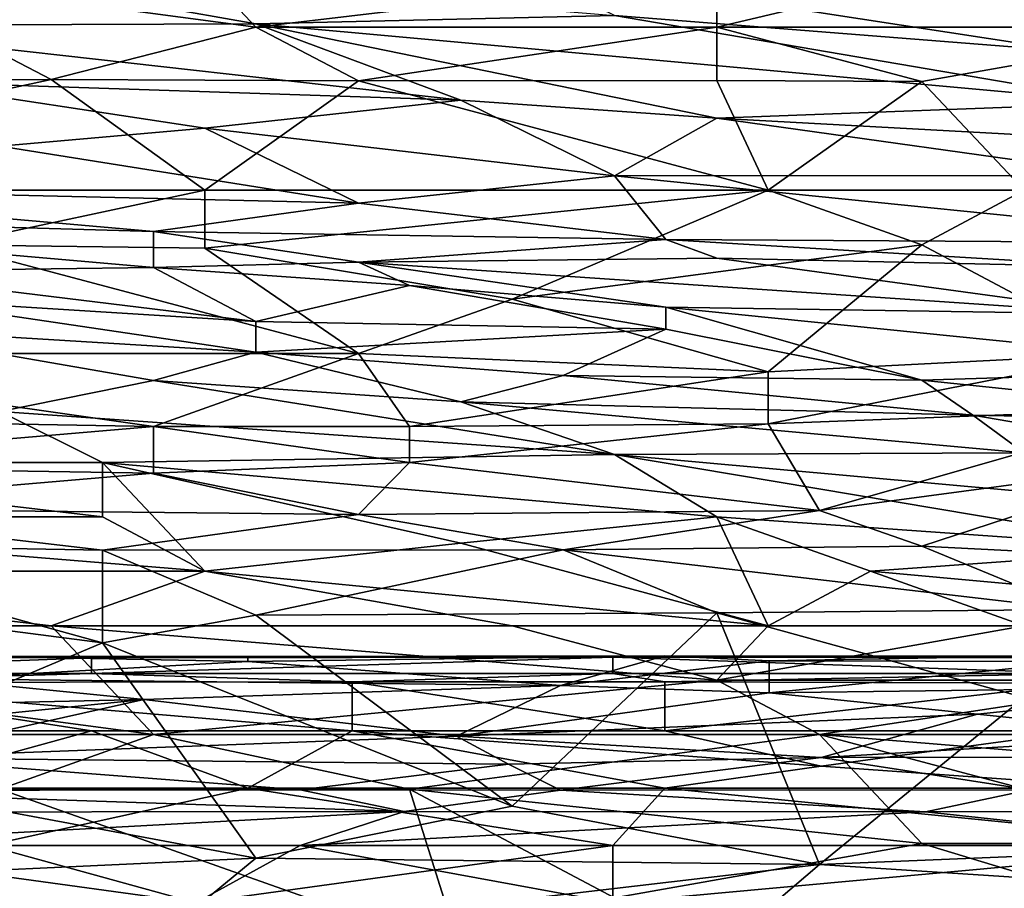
# Model space of a CAD drawing. Extents: x -0.375 to 0.375, y -0.309 to 0.309.
# Tile 176 of 226: x 0.093 to 0.134, y 0.208 to 0.244. Entities that reach past the tile are written whole.
import ezdxf

# ---------------------------------------------------------------- set-up
doc = ezdxf.new("R2010")
doc.units = 0

msp = doc.modelspace()

# ---------------------------------------------------------------- linework, layer by layer
for points in [[(0.086232, 0.245834, 0.843287), (0.103069, 0.243596, 0.842421), (0.09886, 0.248071, 0.844141)], [(0.103069, 0.243596, 0.842421), (0.122011, 0.245834, 0.843284), (0.09886, 0.248071, 0.844141)], [(0.122011, 0.243596, 0.842388), (0.143057, 0.243596, 0.842382), (0.140953, 0.248071, 0.844071)], [(0.122011, 0.243596, 0.842388), (0.140953, 0.248071, 0.844071), (0.122011, 0.245834, 0.843284)], [(0.086232, 0.246696, 0.525896), (0.103069, 0.243725, 0.514282), (0.084128, 0.243661, 0.506539)], [(0.086232, 0.246696, 0.525896), (0.117802, 0.244077, 0.52396), (0.103069, 0.243725, 0.514282)], [(0.136743, 0.242575, 0.52396), (0.113592, 0.246139, 0.535574), (0.143057, 0.244097, 0.539446)], [(0.136743, 0.242575, 0.52396), (0.117802, 0.244077, 0.52396), (0.113592, 0.246139, 0.535574)], [(0.079918, 0.241359, 0.841282), (0.094651, 0.241441, 0.841411), (0.086232, 0.245834, 0.843287)], [(0.094651, 0.241441, 0.841411), (0.103069, 0.243596, 0.842421), (0.086232, 0.245834, 0.843287)], [(0.103069, 0.243596, 0.842421), (0.122011, 0.243596, 0.842388), (0.122011, 0.245834, 0.843284)], [(0.103069, 0.243725, 0.514282), (0.117802, 0.244077, 0.52396), (0.138848, 0.240483, 0.510411)], [(0.117802, 0.244077, 0.52396), (0.136743, 0.242575, 0.52396), (0.138848, 0.240483, 0.510411)], [(0.084128, 0.243661, 0.506539), (0.103069, 0.243725, 0.514282), (0.111488, 0.240593, 0.498797)], [(0.084128, 0.243661, 0.506539), (0.111488, 0.240593, 0.498797), (0.088337, 0.241359, 0.494985)], [(0.094651, 0.241441, 0.841411), (0.107279, 0.241386, 0.841411), (0.103069, 0.243596, 0.842421)], [(0.103069, 0.243725, 0.514282), (0.138848, 0.240483, 0.510411), (0.122011, 0.239848, 0.498797)], [(0.122011, 0.239848, 0.498797), (0.111488, 0.240593, 0.498797), (0.103069, 0.243725, 0.514282)], [(0.103069, 0.243596, 0.842421), (0.107279, 0.241386, 0.841411), (0.122011, 0.243596, 0.842388)], [(0.107279, 0.241386, 0.841411), (0.122011, 0.241395, 0.841411), (0.122011, 0.243596, 0.842388)], [(0.122011, 0.243596, 0.842388), (0.130429, 0.241359, 0.841349), (0.143057, 0.243596, 0.842382)], [(0.122011, 0.241395, 0.841411), (0.130429, 0.241359, 0.841349), (0.122011, 0.243596, 0.842388)], [(0.143057, 0.243596, 0.842382), (0.130429, 0.241359, 0.841349), (0.134639, 0.236884, 0.839007)], [(0.073605, 0.236884, 0.83878), (0.094651, 0.241441, 0.841411), (0.079918, 0.241359, 0.841282)], [(0.094651, 0.241441, 0.841411), (0.073605, 0.236884, 0.83878), (0.100965, 0.236884, 0.838974)], [(0.088337, 0.241359, 0.494985), (0.100965, 0.239433, 0.489118), (0.092546, 0.238693, 0.483311)], [(0.100965, 0.239433, 0.489118), (0.088337, 0.241359, 0.494985), (0.111488, 0.240593, 0.498797)], [(0.094651, 0.241441, 0.841411), (0.100965, 0.236884, 0.838974), (0.107279, 0.241386, 0.841411)], [(0.107279, 0.241386, 0.841411), (0.100965, 0.236884, 0.838974), (0.124116, 0.236884, 0.839017)], [(0.107279, 0.241386, 0.841411), (0.124116, 0.236884, 0.839017), (0.122011, 0.241395, 0.841411)], [(0.122011, 0.241395, 0.841411), (0.124116, 0.236884, 0.839017), (0.130429, 0.241359, 0.841349)], [(0.124116, 0.236884, 0.839017), (0.134639, 0.236884, 0.839007), (0.130429, 0.241359, 0.841349)], [(0.100965, 0.239433, 0.489118), (0.111488, 0.240593, 0.498797), (0.117802, 0.237481, 0.485247)], [(0.122011, 0.239848, 0.498797), (0.117802, 0.237481, 0.485247), (0.111488, 0.240593, 0.498797)], [(0.122011, 0.239848, 0.498797), (0.138848, 0.240483, 0.510411), (0.138848, 0.238936, 0.500732)], [(0.117802, 0.237481, 0.485247), (0.122011, 0.239848, 0.498797), (0.138848, 0.237493, 0.49299)], [(0.122011, 0.239848, 0.498797), (0.138848, 0.238936, 0.500732), (0.138848, 0.237493, 0.49299)], [(0.092546, 0.238693, 0.483311), (0.100965, 0.239433, 0.489118), (0.107279, 0.23635, 0.477504)], [(0.107279, 0.23635, 0.477504), (0.100965, 0.239433, 0.489118), (0.117802, 0.237481, 0.485247)], [(0.107279, 0.23635, 0.477504), (0.077814, 0.237046, 0.473633), (0.092546, 0.238693, 0.483311)], [(0.107279, 0.23635, 0.477504), (0.117802, 0.237481, 0.485247), (0.119906, 0.234864, 0.475568)], [(0.117802, 0.237481, 0.485247), (0.138848, 0.237493, 0.49299), (0.145162, 0.234706, 0.483311)], [(0.119906, 0.234864, 0.475568), (0.117802, 0.237481, 0.485247), (0.145162, 0.234706, 0.483311)], [(0.073605, 0.235923, 0.469761), (0.077814, 0.237046, 0.473633), (0.09886, 0.235198, 0.471697)], [(0.073605, 0.236884, 0.83878), (0.090442, 0.234646, 0.837557), (0.100965, 0.236884, 0.838974)], [(0.077814, 0.237046, 0.473633), (0.107279, 0.23635, 0.477504), (0.09886, 0.235198, 0.471697)], [(0.090442, 0.234646, 0.837557), (0.100965, 0.234508, 0.837539), (0.100965, 0.236884, 0.838974)], [(0.100965, 0.234508, 0.837539), (0.124116, 0.236884, 0.839017), (0.100965, 0.236884, 0.838974)], [(0.100965, 0.234508, 0.837539), (0.113592, 0.232409, 0.836078), (0.124116, 0.236884, 0.839017)], [(0.113592, 0.232409, 0.836078), (0.130429, 0.234646, 0.837629), (0.124116, 0.236884, 0.839017)], [(0.130429, 0.234646, 0.837629), (0.134639, 0.236884, 0.839007), (0.124116, 0.236884, 0.839017)], [(0.130429, 0.234646, 0.837629), (0.138848, 0.230172, 0.834298), (0.134639, 0.236884, 0.839007)], [(0.09886, 0.235198, 0.471697), (0.107279, 0.23635, 0.477504), (0.119906, 0.234864, 0.475568)], [(0.073605, 0.235923, 0.469761), (0.09886, 0.235198, 0.471697), (0.09886, 0.233716, 0.467826)], [(0.073605, 0.235923, 0.469761), (0.09886, 0.233716, 0.467826), (0.086232, 0.233551, 0.46589)], [(0.119906, 0.234864, 0.475568), (0.107279, 0.233927, 0.469761), (0.09886, 0.235198, 0.471697)], [(0.107279, 0.233927, 0.469761), (0.09886, 0.233716, 0.467826), (0.09886, 0.235198, 0.471697)], [(0.107279, 0.233927, 0.469761), (0.119906, 0.234864, 0.475568), (0.122011, 0.234093, 0.473633)], [(0.145162, 0.234706, 0.483311), (0.138848, 0.23373, 0.477504), (0.119906, 0.234864, 0.475568)], [(0.119906, 0.234864, 0.475568), (0.138848, 0.23373, 0.477504), (0.122011, 0.234093, 0.473633)], [(0.077814, 0.230172, 0.834125), (0.107279, 0.230172, 0.83437), (0.090442, 0.234646, 0.837557)], [(0.090442, 0.234646, 0.837557), (0.107279, 0.230172, 0.83437), (0.100965, 0.234508, 0.837539)], [(0.100965, 0.234508, 0.837539), (0.107279, 0.230172, 0.83437), (0.113592, 0.232409, 0.836078)], [(0.124116, 0.229424, 0.833668), (0.130429, 0.234646, 0.837629), (0.113592, 0.232409, 0.836078)], [(0.138848, 0.230172, 0.834298), (0.130429, 0.234646, 0.837629), (0.124116, 0.229424, 0.833668)], [(0.09886, 0.233716, 0.467826), (0.107279, 0.233927, 0.469761), (0.109383, 0.23297, 0.467826)], [(0.107279, 0.233927, 0.469761), (0.122011, 0.234093, 0.473633), (0.138848, 0.231787, 0.471697)], [(0.138848, 0.231787, 0.471697), (0.119906, 0.232074, 0.467826), (0.107279, 0.233927, 0.469761)], [(0.119906, 0.232074, 0.467826), (0.109383, 0.23297, 0.467826), (0.107279, 0.233927, 0.469761)], [(0.122011, 0.234093, 0.473633), (0.138848, 0.23373, 0.477504), (0.138848, 0.231787, 0.471697)], [(0.09886, 0.233716, 0.467826), (0.103069, 0.231487, 0.463954), (0.086232, 0.233551, 0.46589)], [(0.088337, 0.232409, 0.464011), (0.086232, 0.233551, 0.46589), (0.103069, 0.231487, 0.463954)], [(0.09886, 0.233716, 0.467826), (0.109383, 0.23297, 0.467826), (0.103069, 0.231487, 0.463954)], [(0.109383, 0.23297, 0.467826), (0.119906, 0.231179, 0.46589), (0.103069, 0.231487, 0.463954)], [(0.109383, 0.23297, 0.467826), (0.119906, 0.232074, 0.467826), (0.119906, 0.231179, 0.46589)], [(0.086232, 0.231253, 0.462019), (0.088337, 0.232409, 0.464011), (0.103069, 0.230229, 0.462019)], [(0.088337, 0.232409, 0.464011), (0.103069, 0.231487, 0.463954), (0.103069, 0.230229, 0.462019)], [(0.113592, 0.232409, 0.836078), (0.107279, 0.230172, 0.83437), (0.124116, 0.229424, 0.833668)], [(0.145162, 0.22953, 0.467826), (0.130429, 0.229079, 0.463954), (0.119906, 0.232074, 0.467826)], [(0.138848, 0.231787, 0.471697), (0.145162, 0.22953, 0.467826), (0.119906, 0.232074, 0.467826)], [(0.119906, 0.231179, 0.46589), (0.119906, 0.232074, 0.467826), (0.130429, 0.229079, 0.463954)], [(0.119906, 0.231179, 0.46589), (0.103069, 0.230229, 0.462019), (0.103069, 0.231487, 0.463954)], [(0.103069, 0.230229, 0.462019), (0.09886, 0.229073, 0.460083), (0.086232, 0.231253, 0.462019)], [(0.086232, 0.231253, 0.462019), (0.09886, 0.229073, 0.460083), (0.092546, 0.227789, 0.458147)], [(0.103069, 0.230229, 0.462019), (0.119906, 0.231179, 0.46589), (0.115697, 0.229276, 0.462019)], [(0.119906, 0.231179, 0.46589), (0.130429, 0.229079, 0.463954), (0.115697, 0.229276, 0.462019)], [(0.09886, 0.227169, 0.831732), (0.077814, 0.230172, 0.834125), (0.073605, 0.227611, 0.831732)], [(0.077814, 0.230172, 0.834125), (0.09886, 0.227169, 0.831732), (0.107279, 0.230172, 0.83437)], [(0.103069, 0.230229, 0.462019), (0.111488, 0.228192, 0.460083), (0.09886, 0.229073, 0.460083)], [(0.109383, 0.227173, 0.831732), (0.107279, 0.230172, 0.83437), (0.09886, 0.227169, 0.831732)], [(0.103069, 0.230229, 0.462019), (0.115697, 0.229276, 0.462019), (0.111488, 0.228192, 0.460083)], [(0.124116, 0.229424, 0.833668), (0.107279, 0.230172, 0.83437), (0.109383, 0.227173, 0.831732)], [(0.140953, 0.227934, 0.832266), (0.138848, 0.230172, 0.834298), (0.124116, 0.22729, 0.831732)], [(0.138848, 0.230172, 0.834298), (0.124116, 0.229424, 0.833668), (0.124116, 0.22729, 0.831732)], [(0.130429, 0.229079, 0.463954), (0.145162, 0.22953, 0.467826), (0.147266, 0.227332, 0.463954)], [(0.09886, 0.229073, 0.460083), (0.117802, 0.226025, 0.458147), (0.092546, 0.227789, 0.458147)], [(0.111488, 0.228192, 0.460083), (0.117802, 0.226025, 0.458147), (0.09886, 0.229073, 0.460083)], [(0.124116, 0.22729, 0.831732), (0.124116, 0.229424, 0.833668), (0.109383, 0.227173, 0.831732)], [(0.132534, 0.227644, 0.462019), (0.111488, 0.228192, 0.460083), (0.115697, 0.229276, 0.462019)], [(0.115697, 0.229276, 0.462019), (0.130429, 0.229079, 0.463954), (0.132534, 0.227644, 0.462019)], [(0.130429, 0.229079, 0.463954), (0.147266, 0.227332, 0.463954), (0.132534, 0.227644, 0.462019)], [(0.111488, 0.228192, 0.460083), (0.132534, 0.227644, 0.462019), (0.134639, 0.226087, 0.460083)], [(0.111488, 0.228192, 0.460083), (0.134639, 0.226087, 0.460083), (0.117802, 0.226025, 0.458147)], [(0.140953, 0.227934, 0.832266), (0.124116, 0.22729, 0.831732), (0.12622, 0.223718, 0.827861)], [(0.12622, 0.223718, 0.827861), (0.140953, 0.225697, 0.829934), (0.140953, 0.227934, 0.832266)], [(0.073605, 0.227611, 0.831732), (0.079918, 0.225564, 0.829797), (0.09886, 0.227169, 0.831732)], [(0.077814, 0.225697, 0.455372), (0.092546, 0.227789, 0.458147), (0.096755, 0.225697, 0.456323)], [(0.117802, 0.226025, 0.458147), (0.096755, 0.225697, 0.456323), (0.092546, 0.227789, 0.458147)], [(0.147266, 0.227332, 0.463954), (0.151476, 0.224394, 0.460083), (0.132534, 0.227644, 0.462019)], [(0.151476, 0.224394, 0.460083), (0.134639, 0.226087, 0.460083), (0.132534, 0.227644, 0.462019)], [(0.079918, 0.225564, 0.829797), (0.09886, 0.225258, 0.829797), (0.09886, 0.227169, 0.831732)], [(0.09886, 0.227169, 0.831732), (0.109383, 0.225697, 0.830238), (0.109383, 0.227173, 0.831732)], [(0.109383, 0.225697, 0.830238), (0.09886, 0.227169, 0.831732), (0.09886, 0.225258, 0.829797)], [(0.124116, 0.22729, 0.831732), (0.109383, 0.227173, 0.831732), (0.109383, 0.225697, 0.830238)], [(0.109383, 0.225697, 0.830238), (0.12622, 0.223718, 0.827861), (0.124116, 0.22729, 0.831732)], [(0.122011, 0.223459, 0.455917), (0.096755, 0.225697, 0.456323), (0.117802, 0.226025, 0.458147)], [(0.117802, 0.226025, 0.458147), (0.134639, 0.226087, 0.460083), (0.140953, 0.223923, 0.458147)], [(0.140953, 0.223923, 0.458147), (0.140953, 0.222132, 0.456212), (0.117802, 0.226025, 0.458147)], [(0.122011, 0.223459, 0.455917), (0.117802, 0.226025, 0.458147), (0.140953, 0.222132, 0.456212)], [(0.096755, 0.223459, 0.454426), (0.073605, 0.223459, 0.45345), (0.077814, 0.225697, 0.455372)], [(0.096755, 0.223459, 0.454426), (0.077814, 0.225697, 0.455372), (0.096755, 0.225697, 0.456323)], [(0.079918, 0.225564, 0.829797), (0.082023, 0.223822, 0.827861), (0.09886, 0.225258, 0.829797)], [(0.096755, 0.225697, 0.456323), (0.122011, 0.223459, 0.455917), (0.111488, 0.222385, 0.454276)], [(0.100965, 0.221222, 0.452942), (0.096755, 0.225697, 0.456323), (0.111488, 0.222385, 0.454276)], [(0.096755, 0.223459, 0.454426), (0.096755, 0.225697, 0.456323), (0.100965, 0.221222, 0.452942)], [(0.09886, 0.225258, 0.829797), (0.107279, 0.223557, 0.827861), (0.109383, 0.225697, 0.830238)], [(0.107279, 0.223557, 0.827861), (0.12622, 0.223718, 0.827861), (0.109383, 0.225697, 0.830238)], [(0.140953, 0.225697, 0.829934), (0.12622, 0.223718, 0.827861), (0.130429, 0.222252, 0.825925)], [(0.130429, 0.222252, 0.825925), (0.149371, 0.2213, 0.82399), (0.140953, 0.225697, 0.829934)], [(0.082023, 0.223822, 0.827861), (0.107279, 0.223557, 0.827861), (0.09886, 0.225258, 0.829797)], [(0.107279, 0.223557, 0.827861), (0.082023, 0.223822, 0.827861), (0.096755, 0.222092, 0.825925)], [(0.096755, 0.222092, 0.825925), (0.082023, 0.223822, 0.827861), (0.082023, 0.22235, 0.825925)], [(0.096755, 0.223459, 0.454426), (0.100965, 0.221222, 0.452942), (0.073605, 0.223459, 0.45345)], [(0.075709, 0.221222, 0.452096), (0.073605, 0.223459, 0.45345), (0.100965, 0.221222, 0.452942)], [(0.096755, 0.222092, 0.825925), (0.115697, 0.222099, 0.825925), (0.107279, 0.223557, 0.827861)], [(0.12622, 0.223718, 0.827861), (0.107279, 0.223557, 0.827861), (0.115697, 0.222099, 0.825925)], [(0.122011, 0.223459, 0.455917), (0.124116, 0.218984, 0.452493), (0.111488, 0.222385, 0.454276)], [(0.130429, 0.222252, 0.825925), (0.12622, 0.223718, 0.827861), (0.115697, 0.222099, 0.825925)], [(0.140953, 0.222132, 0.456212), (0.128325, 0.221222, 0.454375), (0.122011, 0.223459, 0.455917)], [(0.128325, 0.221222, 0.454375), (0.124116, 0.218984, 0.452493), (0.122011, 0.223459, 0.455917)], [(0.073605, 0.221288, 0.82399), (0.096755, 0.218279, 0.820118), (0.082023, 0.22235, 0.825925)], [(0.082023, 0.22235, 0.825925), (0.096755, 0.218279, 0.820118), (0.096755, 0.222092, 0.825925)], [(0.100965, 0.221222, 0.452942), (0.111488, 0.222385, 0.454276), (0.124116, 0.218984, 0.452493)], [(0.115697, 0.222099, 0.825925), (0.136743, 0.219655, 0.822054), (0.130429, 0.222252, 0.825925)], [(0.149371, 0.2213, 0.82399), (0.130429, 0.222252, 0.825925), (0.136743, 0.219655, 0.822054)], [(0.115697, 0.222099, 0.825925), (0.096755, 0.222092, 0.825925), (0.103069, 0.219418, 0.822054)], [(0.103069, 0.219418, 0.822054), (0.096755, 0.222092, 0.825925), (0.096755, 0.218279, 0.820118)], [(0.103069, 0.219418, 0.822054), (0.122011, 0.219519, 0.822054), (0.115697, 0.222099, 0.825925)], [(0.122011, 0.219519, 0.822054), (0.136743, 0.219655, 0.822054), (0.115697, 0.222099, 0.825925)], [(0.128325, 0.221222, 0.454375), (0.140953, 0.222132, 0.456212), (0.145162, 0.219689, 0.454276)], [(0.094651, 0.218984, 0.451416), (0.065186, 0.218984, 0.45066), (0.075709, 0.221222, 0.452096)], [(0.096755, 0.218279, 0.820118), (0.073605, 0.221288, 0.82399), (0.084128, 0.212968, 0.81044)], [(0.075709, 0.221222, 0.452096), (0.100965, 0.221222, 0.452942), (0.094651, 0.218984, 0.451416)], [(0.113592, 0.218984, 0.452036), (0.094651, 0.218984, 0.451416), (0.100965, 0.221222, 0.452942)], [(0.113592, 0.218984, 0.452036), (0.100965, 0.221222, 0.452942), (0.124116, 0.218984, 0.452493)], [(0.134639, 0.218984, 0.453082), (0.124116, 0.218984, 0.452493), (0.128325, 0.221222, 0.454375)], [(0.145162, 0.219689, 0.454276), (0.134639, 0.218984, 0.453082), (0.128325, 0.221222, 0.454375)], [(0.096755, 0.218279, 0.820118), (0.113592, 0.211567, 0.808504), (0.103069, 0.219418, 0.822054)], [(0.122011, 0.219519, 0.822054), (0.103069, 0.219418, 0.822054), (0.113592, 0.211567, 0.808504)], [(0.113592, 0.211567, 0.808504), (0.12622, 0.209163, 0.804633), (0.122011, 0.219519, 0.822054)], [(0.122011, 0.219519, 0.822054), (0.134639, 0.216032, 0.816247), (0.136743, 0.219655, 0.822054)], [(0.122011, 0.219519, 0.822054), (0.12622, 0.209163, 0.804633), (0.134639, 0.216032, 0.816247)], [(0.065186, 0.218984, 0.45066), (0.094651, 0.218984, 0.451416), (0.09886, 0.214509, 0.449515)], [(0.09886, 0.214509, 0.449515), (0.079918, 0.214509, 0.449156), (0.065186, 0.218984, 0.45066)], [(0.094651, 0.218984, 0.451416), (0.113592, 0.218984, 0.452036), (0.122011, 0.216747, 0.451146)], [(0.122011, 0.216747, 0.451146), (0.09886, 0.214509, 0.449515), (0.094651, 0.218984, 0.451416)], [(0.122011, 0.216747, 0.451146), (0.113592, 0.218984, 0.452036), (0.124116, 0.218984, 0.452493)], [(0.124116, 0.218984, 0.452493), (0.134639, 0.218984, 0.453082), (0.122011, 0.216747, 0.451146)], [(0.122011, 0.216747, 0.451146), (0.134639, 0.218984, 0.453082), (0.140953, 0.216747, 0.451971)], [(0.084128, 0.212968, 0.81044), (0.103069, 0.209423, 0.804633), (0.096755, 0.218279, 0.820118)], [(0.103069, 0.209423, 0.804633), (0.113592, 0.211567, 0.808504), (0.096755, 0.218279, 0.820118)], [(0.074897, 0.217682, 0.362569), (0.085604, 0.217707, 0.366445), (0.096312, 0.217666, 0.362569)], [(0.085604, 0.217707, 0.366445), (0.092029, 0.217719, 0.366445), (0.096312, 0.217666, 0.362569)], [(0.092029, 0.217719, 0.366445), (0.089887, 0.216797, 0.38195), (0.102737, 0.21752, 0.370321)], [(0.092029, 0.217719, 0.366445), (0.102737, 0.21752, 0.370321), (0.102737, 0.217722, 0.366445)], [(0.092029, 0.217719, 0.366445), (0.102737, 0.217722, 0.366445), (0.096312, 0.217666, 0.362569)], [(0.096312, 0.217666, 0.362569), (0.102737, 0.217722, 0.366445), (0.117728, 0.217688, 0.362569)], [(0.102737, 0.217722, 0.366445), (0.119869, 0.217746, 0.366445), (0.117728, 0.217688, 0.362569)], [(0.102737, 0.21752, 0.370321), (0.115586, 0.216525, 0.385827), (0.119869, 0.217746, 0.366445)], [(0.102737, 0.21752, 0.370321), (0.119869, 0.217746, 0.366445), (0.102737, 0.217722, 0.366445)], [(0.119869, 0.217746, 0.366445), (0.115586, 0.216525, 0.385827), (0.124152, 0.217544, 0.370321)], [(0.119869, 0.217746, 0.366445), (0.13486, 0.217728, 0.366445), (0.117728, 0.217688, 0.362569)], [(0.117728, 0.217688, 0.362569), (0.13486, 0.217728, 0.366445), (0.143426, 0.217661, 0.362569)], [(0.119869, 0.217746, 0.366445), (0.124152, 0.217544, 0.370321), (0.13486, 0.217728, 0.366445)], [(0.124152, 0.217544, 0.370321), (0.137001, 0.217515, 0.370321), (0.13486, 0.217728, 0.366445)], [(0.096312, 0.217666, 0.362569), (0.07918, 0.217025, 0.359896), (0.074897, 0.217682, 0.362569)], [(0.096312, 0.217025, 0.359879), (0.07918, 0.217025, 0.359896), (0.096312, 0.217666, 0.362569)], [(0.102737, 0.21752, 0.370321), (0.089887, 0.216797, 0.38195), (0.115586, 0.216525, 0.385827)], [(0.117728, 0.217688, 0.362569), (0.096312, 0.217025, 0.359879), (0.096312, 0.217666, 0.362569)], [(0.117728, 0.217025, 0.35987), (0.096312, 0.217025, 0.359879), (0.117728, 0.217688, 0.362569)], [(0.124152, 0.217544, 0.370321), (0.115586, 0.216525, 0.385827), (0.124152, 0.21623, 0.389703)], [(0.143426, 0.217661, 0.362569), (0.137001, 0.217025, 0.359978), (0.117728, 0.217688, 0.362569)], [(0.137001, 0.217025, 0.359978), (0.117728, 0.217025, 0.35987), (0.117728, 0.217688, 0.362569)], [(0.137001, 0.217515, 0.370321), (0.124152, 0.217544, 0.370321), (0.124152, 0.21623, 0.389703)], [(0.124152, 0.21623, 0.389703), (0.143426, 0.216477, 0.385827), (0.137001, 0.217515, 0.370321)], [(0.07918, 0.217025, 0.359896), (0.096312, 0.217025, 0.359879), (0.083463, 0.216655, 0.358692)], [(0.083463, 0.216655, 0.358692), (0.096312, 0.217025, 0.359879), (0.10702, 0.216682, 0.358692)], [(0.096312, 0.217025, 0.359879), (0.117728, 0.217025, 0.35987), (0.10702, 0.216682, 0.358692)], [(0.10702, 0.216682, 0.358692), (0.117728, 0.217025, 0.35987), (0.119869, 0.216681, 0.358692)], [(0.117728, 0.217025, 0.35987), (0.137001, 0.217025, 0.359978), (0.119869, 0.216681, 0.358692)], [(0.119869, 0.216681, 0.358692), (0.137001, 0.217025, 0.359978), (0.137001, 0.216618, 0.358692)], [(0.096312, 0.214667, 0.355637), (0.081321, 0.214667, 0.355661), (0.083463, 0.216655, 0.358692)], [(0.10702, 0.216682, 0.358692), (0.10702, 0.214667, 0.355633), (0.083463, 0.216655, 0.358692)], [(0.10702, 0.214667, 0.355633), (0.096312, 0.214667, 0.355637), (0.083463, 0.216655, 0.358692)], [(0.085604, 0.215661, 0.397456), (0.098454, 0.215953, 0.39358), (0.089887, 0.216797, 0.38195)], [(0.089887, 0.216797, 0.38195), (0.098454, 0.215953, 0.39358), (0.115586, 0.216525, 0.385827)], [(0.098454, 0.215953, 0.39358), (0.111303, 0.214446, 0.412961), (0.115586, 0.216525, 0.385827)], [(0.12622, 0.214509, 0.450259), (0.09886, 0.214509, 0.449515), (0.122011, 0.216747, 0.451146)], [(0.119869, 0.216681, 0.358692), (0.119869, 0.214667, 0.355598), (0.10702, 0.216682, 0.358692)], [(0.119869, 0.214667, 0.355598), (0.10702, 0.214667, 0.355633), (0.10702, 0.216682, 0.358692)], [(0.115586, 0.216525, 0.385827), (0.111303, 0.214446, 0.412961), (0.124152, 0.21623, 0.389703)], [(0.137001, 0.216618, 0.358692), (0.119869, 0.214667, 0.355598), (0.119869, 0.216681, 0.358692)], [(0.137001, 0.214667, 0.355707), (0.119869, 0.214667, 0.355598), (0.137001, 0.216618, 0.358692)], [(0.12622, 0.214509, 0.450259), (0.122011, 0.216747, 0.451146), (0.140953, 0.216747, 0.451971)], [(0.124152, 0.21623, 0.389703), (0.132718, 0.215346, 0.401332), (0.143426, 0.216477, 0.385827)], [(0.12622, 0.214509, 0.450259), (0.140953, 0.216747, 0.451971), (0.151476, 0.214509, 0.45117)], [(0.141284, 0.214441, 0.412961), (0.143426, 0.216477, 0.385827), (0.132718, 0.215346, 0.401332)], [(0.111303, 0.214446, 0.412961), (0.132718, 0.215346, 0.401332), (0.124152, 0.21623, 0.389703)], [(0.083463, 0.214434, 0.412961), (0.087746, 0.21355, 0.424591), (0.098454, 0.215953, 0.39358)], [(0.085604, 0.215661, 0.397456), (0.083463, 0.214434, 0.412961), (0.098454, 0.215953, 0.39358)], [(0.087746, 0.21355, 0.424591), (0.111303, 0.214446, 0.412961), (0.098454, 0.215953, 0.39358)], [(0.12622, 0.209163, 0.804633), (0.147266, 0.210034, 0.806637), (0.134639, 0.216032, 0.816247)], [(0.132718, 0.215346, 0.401332), (0.111303, 0.214446, 0.412961), (0.126294, 0.213574, 0.424591)], [(0.132718, 0.215346, 0.401332), (0.126294, 0.213574, 0.424591), (0.141284, 0.214441, 0.412961)], [(0.092546, 0.212272, 0.448616), (0.079918, 0.214509, 0.449156), (0.09886, 0.214509, 0.449515)], [(0.096312, 0.214667, 0.355637), (0.087746, 0.212308, 0.354439), (0.081321, 0.214667, 0.355661)], [(0.102737, 0.212308, 0.354439), (0.087746, 0.212308, 0.354439), (0.096312, 0.214667, 0.355637)], [(0.092546, 0.212272, 0.448616), (0.09886, 0.214509, 0.449515), (0.109383, 0.212272, 0.448938)], [(0.10702, 0.214667, 0.355633), (0.102737, 0.212308, 0.354439), (0.096312, 0.214667, 0.355637)], [(0.109383, 0.212272, 0.448938), (0.09886, 0.214509, 0.449515), (0.12622, 0.214509, 0.450259)], [(0.119869, 0.212308, 0.354398), (0.102737, 0.212308, 0.354439), (0.10702, 0.214667, 0.355633)], [(0.10702, 0.214667, 0.355633), (0.119869, 0.214667, 0.355598), (0.126294, 0.213216, 0.354816)], [(0.126294, 0.213216, 0.354816), (0.119869, 0.212308, 0.354398), (0.10702, 0.214667, 0.355633)], [(0.109383, 0.212272, 0.448938), (0.12622, 0.214509, 0.450259), (0.130429, 0.210034, 0.44869)], [(0.119869, 0.214667, 0.355598), (0.137001, 0.214667, 0.355707), (0.126294, 0.213216, 0.354816)], [(0.151476, 0.214509, 0.45117), (0.15358, 0.212272, 0.450157), (0.12622, 0.214509, 0.450259)], [(0.15358, 0.212272, 0.450157), (0.143057, 0.210034, 0.448976), (0.12622, 0.214509, 0.450259)], [(0.143057, 0.210034, 0.448976), (0.130429, 0.210034, 0.44869), (0.12622, 0.214509, 0.450259)], [(0.137001, 0.214667, 0.355707), (0.139143, 0.212308, 0.354442), (0.126294, 0.213216, 0.354816)], [(0.087746, 0.21355, 0.424591), (0.113444, 0.213291, 0.428467), (0.111303, 0.214446, 0.412961)], [(0.111303, 0.214446, 0.412961), (0.113444, 0.213291, 0.428467), (0.126294, 0.213574, 0.424591)], [(0.126294, 0.213574, 0.424591), (0.147709, 0.213576, 0.424591), (0.141284, 0.214441, 0.412961)], [(0.087746, 0.21355, 0.424591), (0.083463, 0.212216, 0.443972), (0.104878, 0.212234, 0.443972)], [(0.104878, 0.212234, 0.443972), (0.113444, 0.213291, 0.428467), (0.087746, 0.21355, 0.424591)], [(0.104878, 0.212234, 0.443972), (0.115586, 0.212221, 0.443972), (0.113444, 0.213291, 0.428467)], [(0.113444, 0.213291, 0.428467), (0.115586, 0.212221, 0.443972), (0.126294, 0.213574, 0.424591)], [(0.115586, 0.212221, 0.443972), (0.13486, 0.212232, 0.443972), (0.126294, 0.213574, 0.424591)], [(0.126294, 0.213574, 0.424591), (0.13486, 0.212232, 0.443972), (0.147709, 0.213576, 0.424591)], [(0.084128, 0.208555, 0.802697), (0.103069, 0.209423, 0.804633), (0.084128, 0.212968, 0.81044)], [(0.139143, 0.212308, 0.354442), (0.119869, 0.212308, 0.354398), (0.126294, 0.213216, 0.354816)], [(0.083463, 0.212216, 0.443972), (0.109161, 0.211351, 0.447849), (0.104878, 0.212234, 0.443972)], [(0.083463, 0.211316, 0.447849), (0.109161, 0.211351, 0.447849), (0.083463, 0.212216, 0.443972)], [(0.084128, 0.207797, 0.447393), (0.092546, 0.212272, 0.448616), (0.111488, 0.20556, 0.447253)], [(0.092029, 0.20995, 0.354283), (0.087746, 0.212308, 0.354439), (0.102737, 0.212308, 0.354439)], [(0.092029, 0.20995, 0.354283), (0.102737, 0.212308, 0.354439), (0.117728, 0.20995, 0.354257)], [(0.109383, 0.212272, 0.448938), (0.111488, 0.20556, 0.447253), (0.092546, 0.212272, 0.448616)], [(0.117728, 0.20995, 0.354257), (0.102737, 0.212308, 0.354439), (0.119869, 0.212308, 0.354398)], [(0.104878, 0.212234, 0.443972), (0.109161, 0.211351, 0.447849), (0.115586, 0.212221, 0.443972)], [(0.109161, 0.211351, 0.447849), (0.130577, 0.211339, 0.447849), (0.115586, 0.212221, 0.443972)], [(0.109383, 0.212272, 0.448938), (0.130429, 0.210034, 0.44869), (0.117802, 0.207797, 0.447834)], [(0.117802, 0.207797, 0.447834), (0.111488, 0.20556, 0.447253), (0.109383, 0.212272, 0.448938)], [(0.115586, 0.212221, 0.443972), (0.130577, 0.211339, 0.447849), (0.13486, 0.212232, 0.443972)], [(0.117728, 0.20995, 0.354257), (0.119869, 0.212308, 0.354398), (0.143426, 0.20995, 0.354271)], [(0.143426, 0.20995, 0.354271), (0.119869, 0.212308, 0.354398), (0.139143, 0.212308, 0.354442)], [(0.130577, 0.211339, 0.447849), (0.143426, 0.211361, 0.447849), (0.13486, 0.212232, 0.443972)], [(0.083463, 0.20995, 0.449593), (0.104878, 0.20995, 0.449596), (0.109161, 0.211351, 0.447849)], [(0.083463, 0.211316, 0.447849), (0.083463, 0.20995, 0.449593), (0.109161, 0.211351, 0.447849)], [(0.103069, 0.209423, 0.804633), (0.12622, 0.209163, 0.804633), (0.113592, 0.211567, 0.808504)], [(0.109161, 0.211351, 0.447849), (0.104878, 0.20995, 0.449596), (0.130577, 0.211339, 0.447849)], [(0.104878, 0.20995, 0.449596), (0.143426, 0.20995, 0.449619), (0.130577, 0.211339, 0.447849)], [(0.130577, 0.211339, 0.447849), (0.143426, 0.20995, 0.449619), (0.143426, 0.211361, 0.447849)], [(0.117802, 0.207797, 0.447834), (0.130429, 0.210034, 0.44869), (0.145162, 0.20556, 0.447661)], [(0.147266, 0.207797, 0.803042), (0.147266, 0.210034, 0.806637), (0.12622, 0.209163, 0.804633)], [(0.130429, 0.210034, 0.44869), (0.143057, 0.210034, 0.448976), (0.145162, 0.20556, 0.447661)], [(0.100595, 0.207591, 0.449957), (0.104878, 0.20995, 0.449596), (0.083463, 0.20995, 0.449593)], [(0.083463, 0.207591, 0.449942), (0.100595, 0.207591, 0.449957), (0.083463, 0.20995, 0.449593)], [(0.089887, 0.207591, 0.354329), (0.092029, 0.20995, 0.354283), (0.100595, 0.207591, 0.354343)], [(0.100595, 0.207591, 0.354343), (0.092029, 0.20995, 0.354283), (0.117728, 0.20995, 0.354257)], [(0.100595, 0.207591, 0.354343), (0.117728, 0.20995, 0.354257), (0.117728, 0.207591, 0.354312)], [(0.100595, 0.207591, 0.449957), (0.117728, 0.207591, 0.449957), (0.104878, 0.20995, 0.449596)], [(0.117728, 0.207591, 0.449957), (0.143426, 0.20995, 0.449619), (0.104878, 0.20995, 0.449596)], [(0.117728, 0.207591, 0.449957), (0.143426, 0.207591, 0.449978), (0.143426, 0.20995, 0.449619)], [(0.117728, 0.207591, 0.354312), (0.117728, 0.20995, 0.354257), (0.143426, 0.20995, 0.354271)], [(0.139143, 0.205233, 0.354299), (0.117728, 0.207591, 0.354312), (0.143426, 0.20995, 0.354271)], [(0.103069, 0.209423, 0.804633), (0.084128, 0.208555, 0.802697), (0.09886, 0.205966, 0.798826)], [(0.103069, 0.209423, 0.804633), (0.09886, 0.205966, 0.798826), (0.12622, 0.209163, 0.804633)], [(0.09886, 0.205966, 0.798826), (0.122011, 0.205568, 0.798826), (0.12622, 0.209163, 0.804633)], [(0.12622, 0.209163, 0.804633), (0.122011, 0.205568, 0.798826), (0.147266, 0.207797, 0.803042)], [(0.09886, 0.205966, 0.798826), (0.084128, 0.208555, 0.802697), (0.082023, 0.203322, 0.794546)]]:
    msp.add_3dface(points)

doc.saveas('drawing.dxf')
